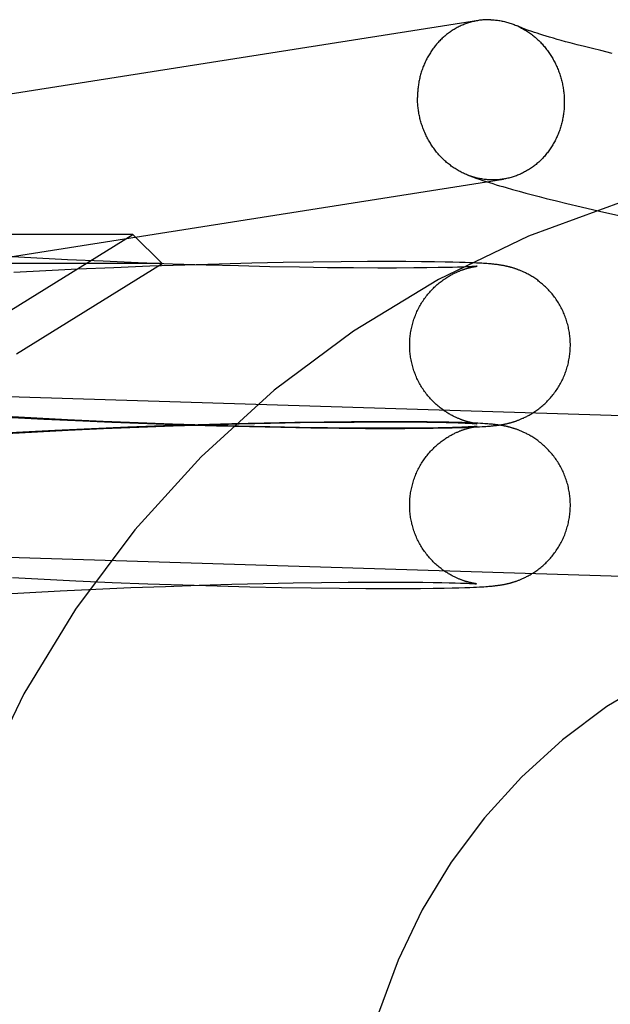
# Model space of a CAD drawing. Header units: inches. Extents: x 0 to 278, y 0 to 180.
# Tile 19 of 67: x 95.76 to 95.903, y 91.208 to 91.447. Entities that reach past the tile are written whole.
import ezdxf

# ---------------------------------------------------------------- set-up
doc = ezdxf.new("R2010")
doc.units = ezdxf.units.IN
doc.header["$LTSCALE"] = 15.310625
doc.header["$MEASUREMENT"] = 0
doc.linetypes.add('HIDDEN', pattern=[0.2, 0.1, -0.1])
doc.layers.add('DEFAULT_2', color=8, linetype='HIDDEN')

msp = doc.modelspace()

# ---------------------------------------------------------------- linework, layer by layer
at = {"layer": 'DEFAULT_2', "color": 8, "linetype": 'HIDDEN'}
for p, q in [((95.88554, 91.44369), (95.8849, 91.44391)), ((95.88623, 91.44347), (95.88554, 91.44369)), ((95.88698, 91.44324), (95.88623, 91.44347)), ((95.88777, 91.443), (95.88698, 91.44324)), ((95.88861, 91.44274), (95.88777, 91.443)), ((95.88951, 91.44248), (95.88861, 91.44274)), ((95.89045, 91.44222), (95.88951, 91.44248)), ((95.89144, 91.44194), (95.89045, 91.44222)), ((95.89248, 91.44166), (95.89144, 91.44194)), ((95.89356, 91.44137), (95.89248, 91.44166)), ((95.89528, 91.44092), (95.89356, 91.44137)), ((95.89709, 91.44046), (95.89528, 91.44092)), ((95.899, 91.43998), (95.89709, 91.44046)), ((95.90101, 91.43949), (95.899, 91.43998)), ((95.90382, 91.43881), (95.90101, 91.43949)), ((95.87961, 91.40576), (95.88121, 91.40532)), ((95.88121, 91.40532), (95.88282, 91.40488)), ((95.88282, 91.40488), (95.88444, 91.40445)), ((95.88444, 91.40445), (95.88608, 91.40403)), ((95.88608, 91.40403), (95.88773, 91.40361)), ((95.88773, 91.40361), (95.89024, 91.40299)), ((95.89024, 91.40299), (95.89279, 91.40237)), ((95.89279, 91.40237), (95.89625, 91.40155)), ((95.89625, 91.40155), (95.90067, 91.40053)), ((95.90067, 91.40053), (95.90612, 91.3993)), ((95.78747, 91.39482), (95.47562, 91.39482)), ((95.75779, 91.37642), (95.78747, 91.39482)), ((95.78747, 91.39482), (95.79454, 91.38775)), ((95.76414, 91.38909), (95.75671, 91.3895)), ((95.77158, 91.38871), (95.76414, 91.38909)), ((95.79454, 91.38775), (95.46854, 91.38775)), ((95.75918, 91.36582), (95.79454, 91.38775)), ((95.7802, 91.38832), (95.77158, 91.38871)), ((95.78284, 91.38677), (95.77398, 91.38638)), ((95.78872, 91.38796), (95.7802, 91.38832)), ((95.79156, 91.38711), (95.78284, 91.38677)), ((95.79708, 91.38766), (95.78872, 91.38796)), ((95.80007, 91.3874), (95.79156, 91.38711)), ((95.80523, 91.3874), (95.79708, 91.38766)), ((95.80835, 91.38764), (95.80007, 91.3874)), ((95.81311, 91.38718), (95.80523, 91.3874)), ((95.81632, 91.38784), (95.80835, 91.38764)), ((95.82068, 91.38701), (95.81311, 91.38718)), ((95.82396, 91.388), (95.81632, 91.38784)), ((95.82789, 91.38687), (95.82068, 91.38701)), ((95.83121, 91.38812), (95.82396, 91.388)), ((95.83469, 91.38677), (95.82789, 91.38687)), ((95.83804, 91.3882), (95.83121, 91.38812)), ((95.84103, 91.38671), (95.83469, 91.38677)), ((95.8444, 91.38824), (95.83804, 91.3882)), ((95.84688, 91.38669), (95.84103, 91.38671)), ((95.8495, 91.38825), (95.8444, 91.38824)), ((95.85147, 91.38669), (95.84688, 91.38669)), ((95.8537, 91.38824), (95.8495, 91.38825)), ((95.85563, 91.38671), (95.85147, 91.38669)), ((95.85754, 91.38821), (95.8537, 91.38824)), ((95.85876, 91.38674), (95.85563, 91.38671)), ((95.86066, 91.38818), (95.85754, 91.38821)), ((95.86156, 91.38678), (95.85876, 91.38674)), ((95.86322, 91.38813), (95.86066, 91.38818)), ((95.86346, 91.38682), (95.86156, 91.38678)), ((95.86507, 91.38809), (95.86322, 91.38813)), ((95.86499, 91.38685), (95.86346, 91.38682)), ((95.86624, 91.38689), (95.86499, 91.38685)), ((95.86669, 91.38805), (95.86507, 91.38809)), ((95.86726, 91.38692), (95.86624, 91.38689)), ((95.86812, 91.38801), (95.86669, 91.38805)), ((95.86811, 91.38696), (95.86726, 91.38692)), ((95.8688, 91.38699), (95.86811, 91.38696)), ((95.86919, 91.38797), (95.86812, 91.38801)), ((95.86938, 91.38701), (95.8688, 91.38699)), ((95.87015, 91.38793), (95.86919, 91.38797)), ((95.86974, 91.38703), (95.86938, 91.38701)), ((95.87004, 91.38705), (95.86974, 91.38703)), ((95.8703, 91.38707), (95.87004, 91.38705)), ((95.87087, 91.3879), (95.87015, 91.38793)), ((95.87052, 91.38708), (95.8703, 91.38707)), ((95.87031, 91.38702), (95.87043, 91.38704)), ((95.87043, 91.38704), (95.87055, 91.38706)), ((95.87069, 91.38709), (95.87052, 91.38708)), ((95.87055, 91.38706), (95.87065, 91.38707)), ((95.87065, 91.38707), (95.87074, 91.38709)), ((95.87082, 91.3871), (95.87069, 91.38709)), ((95.87074, 91.38709), (95.87081, 91.3871)), ((95.87088, 91.38711), (95.87082, 91.3871)), ((95.87153, 91.38786), (95.87087, 91.3879)), ((95.87093, 91.38711), (95.87091, 91.38711)), ((95.87092, 91.38711), (95.87094, 91.38711)), ((95.87095, 91.38712), (95.87097, 91.38712)), ((95.87096, 91.38712), (95.87095, 91.38712)), ((95.87097, 91.38712), (95.87098, 91.38712)), ((95.87098, 91.38712), (95.87097, 91.38712)), ((95.87214, 91.38783), (95.87153, 91.38786)), ((95.87257, 91.38781), (95.87214, 91.38783)), ((95.87298, 91.38778), (95.87257, 91.38781)), ((95.87336, 91.38775), (95.87298, 91.38778)), ((95.87373, 91.38772), (95.87336, 91.38775)), ((95.87408, 91.3877), (95.87373, 91.38772)), ((95.87441, 91.38767), (95.87408, 91.3877)), ((95.87463, 91.38765), (95.87441, 91.38767)), ((95.87485, 91.38763), (95.87463, 91.38765)), ((95.87506, 91.3876), (95.87485, 91.38763)), ((95.87527, 91.38758), (95.87506, 91.3876)), ((95.87548, 91.38756), (95.87527, 91.38758)), ((95.87569, 91.38753), (95.87548, 91.38756)), ((95.8759, 91.38751), (95.87569, 91.38753)), ((95.87612, 91.38748), (95.8759, 91.38751)), ((95.87633, 91.38745), (95.87612, 91.38748)), ((95.87655, 91.38741), (95.87633, 91.38745)), ((95.7663, 91.38601), (95.75858, 91.3856)), ((95.77398, 91.38638), (95.7663, 91.38601)), ((95.91663, 91.35043), (95.70916, 91.35687)), ((95.76414, 91.35019), (95.75671, 91.3506)), ((95.75813, 91.35042), (95.76582, 91.35001)), ((95.77158, 91.34981), (95.76414, 91.35019)), ((95.76582, 91.35001), (95.77348, 91.34964)), ((95.7802, 91.34941), (95.77158, 91.34981)), ((95.77348, 91.34964), (95.78232, 91.34925)), ((95.78872, 91.34906), (95.7802, 91.34941)), ((95.78232, 91.34925), (95.79102, 91.34891)), ((95.79486, 91.34832), (95.78621, 91.348)), ((95.79708, 91.34875), (95.78872, 91.34906)), ((95.78888, 91.34804), (95.79724, 91.34834)), ((95.79102, 91.34891), (95.79952, 91.34861)), ((95.80329, 91.34859), (95.79486, 91.34832)), ((95.80523, 91.34849), (95.79708, 91.34875)), ((95.79724, 91.34834), (95.80539, 91.3486)), ((95.79952, 91.34861), (95.80778, 91.34837)), ((95.81145, 91.34882), (95.80329, 91.34859)), ((95.81311, 91.34828), (95.80523, 91.34849)), ((95.80539, 91.3486), (95.81327, 91.34882)), ((95.80778, 91.34837), (95.81576, 91.34816)), ((95.8193, 91.34901), (95.81145, 91.34882)), ((95.82068, 91.3481), (95.81311, 91.34828)), ((95.81327, 91.34882), (95.82084, 91.34899)), ((95.81576, 91.34816), (95.82339, 91.348)), ((95.82679, 91.34915), (95.8193, 91.34901)), ((95.82084, 91.34899), (95.82804, 91.34913)), ((95.83388, 91.34925), (95.82679, 91.34915)), ((95.82804, 91.34913), (95.83483, 91.34922)), ((95.84054, 91.34932), (95.83388, 91.34925)), ((95.83483, 91.34922), (95.84117, 91.34928)), ((95.84586, 91.34934), (95.84054, 91.34932)), ((95.84117, 91.34928), (95.84701, 91.34931)), ((95.85081, 91.34935), (95.84586, 91.34934)), ((95.84701, 91.34931), (95.85158, 91.34931)), ((95.85531, 91.34933), (95.85081, 91.34935)), ((95.85158, 91.34931), (95.85574, 91.34929)), ((95.85887, 91.3493), (95.85531, 91.34933)), ((95.85574, 91.34929), (95.85877, 91.34926)), ((95.85877, 91.34926), (95.86155, 91.34922)), ((95.86176, 91.34926), (95.85887, 91.3493)), ((95.86155, 91.34922), (95.86345, 91.34918)), ((95.86414, 91.34921), (95.86176, 91.34926)), ((95.86345, 91.34918), (95.86506, 91.34914)), ((95.86588, 91.34917), (95.86414, 91.34921)), ((95.86506, 91.34914), (95.86641, 91.3491)), ((95.86741, 91.34913), (95.86588, 91.34917)), ((95.86641, 91.3491), (95.86734, 91.34907)), ((95.86734, 91.34907), (95.86814, 91.34904)), ((95.86854, 91.34909), (95.86741, 91.34913)), ((95.86814, 91.34904), (95.86883, 91.34901)), ((95.86957, 91.34905), (95.86854, 91.34909)), ((95.86883, 91.34901), (95.86941, 91.34898)), ((95.86941, 91.34898), (95.86977, 91.34896)), ((95.87051, 91.34901), (95.86957, 91.34905)), ((95.86977, 91.34896), (95.87008, 91.34894)), ((95.8703, 91.34816), (95.87004, 91.34815)), ((95.87008, 91.34894), (95.87033, 91.34893)), ((95.87052, 91.34818), (95.8703, 91.34816)), ((95.87033, 91.34893), (95.87054, 91.34891)), ((95.87043, 91.34814), (95.87055, 91.34815)), ((95.87061, 91.34893), (95.8705, 91.34894)), ((95.8712, 91.34898), (95.87051, 91.34901)), ((95.87069, 91.34819), (95.87052, 91.34818)), ((95.87054, 91.34891), (95.87071, 91.3489)), ((95.87055, 91.34815), (95.87065, 91.34817)), ((95.8707, 91.34891), (95.87061, 91.34893)), ((95.87065, 91.34817), (95.87074, 91.34818)), ((95.87082, 91.3482), (95.87069, 91.34819)), ((95.87078, 91.3489), (95.8707, 91.34891)), ((95.87071, 91.3489), (95.87083, 91.34889)), ((95.87074, 91.34818), (95.87081, 91.34819)), ((95.87084, 91.34889), (95.87078, 91.3489)), ((95.87088, 91.34821), (95.87082, 91.3482)), ((95.8709, 91.34889), (95.87084, 91.34889)), ((95.87093, 91.34821), (95.87091, 91.34821)), ((95.87094, 91.34888), (95.87092, 91.34888)), ((95.87092, 91.34821), (95.87094, 91.34821)), ((95.87094, 91.34888), (95.87095, 91.34888)), ((95.87096, 91.34888), (95.87095, 91.34888)), ((95.87095, 91.34821), (95.87097, 91.34821)), ((95.87096, 91.34821), (95.87095, 91.34821)), ((95.87096, 91.34888), (95.87097, 91.34888)), ((95.87098, 91.34888), (95.87097, 91.34888)), ((95.87097, 91.34821), (95.87098, 91.34821)), ((95.87098, 91.34821), (95.87097, 91.34821)), ((95.87183, 91.34894), (95.8712, 91.34898)), ((95.87158, 91.34813), (95.87223, 91.34817)), ((95.87242, 91.34891), (95.87183, 91.34894)), ((95.87223, 91.34817), (95.87268, 91.3482)), ((95.87284, 91.34888), (95.87242, 91.34891)), ((95.87268, 91.3482), (95.8731, 91.34822)), ((95.87323, 91.34886), (95.87284, 91.34888)), ((95.8731, 91.34822), (95.8735, 91.34825)), ((95.87361, 91.34883), (95.87323, 91.34886)), ((95.8735, 91.34825), (95.87387, 91.34828)), ((95.87396, 91.3488), (95.87361, 91.34883)), ((95.87387, 91.34828), (95.87423, 91.34831)), ((95.8743, 91.34877), (95.87396, 91.3488)), ((95.87423, 91.34831), (95.87446, 91.34833)), ((95.87452, 91.34875), (95.8743, 91.34877)), ((95.87446, 91.34833), (95.87468, 91.34835)), ((95.87474, 91.34873), (95.87452, 91.34875)), ((95.87468, 91.34835), (95.87489, 91.34837)), ((95.87495, 91.34871), (95.87474, 91.34873)), ((95.87489, 91.34837), (95.8751, 91.3484)), ((95.87516, 91.34869), (95.87495, 91.34871)), ((95.8751, 91.3484), (95.87531, 91.34842)), ((95.87538, 91.34867), (95.87516, 91.34869)), ((95.87531, 91.34842), (95.87551, 91.34844)), ((95.87559, 91.34864), (95.87538, 91.34867)), ((95.87551, 91.34844), (95.87572, 91.34847)), ((95.8758, 91.34861), (95.87559, 91.34864)), ((95.87572, 91.34847), (95.87593, 91.34849)), ((95.87601, 91.34859), (95.8758, 91.34861)), ((95.87593, 91.34849), (95.87614, 91.34852)), ((95.87623, 91.34856), (95.87601, 91.34859)), ((95.87614, 91.34852), (95.87636, 91.34855)), ((95.87644, 91.34853), (95.87623, 91.34856)), ((95.87636, 91.34855), (95.87658, 91.34858)), ((95.87666, 91.34849), (95.87644, 91.34853)), ((95.87658, 91.34858), (95.8768, 91.34862)), ((95.76077, 91.34682), (95.75304, 91.34638)), ((95.75685, 91.3465), (95.76429, 91.34691)), ((95.76847, 91.34721), (95.76077, 91.34682)), ((95.76429, 91.34691), (95.77173, 91.34729)), ((95.7774, 91.34763), (95.76847, 91.34721)), ((95.77173, 91.34729), (95.78035, 91.34769)), ((95.78621, 91.348), (95.7774, 91.34763)), ((95.78035, 91.34769), (95.78888, 91.34804)), ((95.82789, 91.34797), (95.82068, 91.3481)), ((95.82339, 91.348), (95.83065, 91.34788)), ((95.83469, 91.34787), (95.82789, 91.34797)), ((95.83065, 91.34788), (95.8375, 91.3478)), ((95.84103, 91.34781), (95.83469, 91.34787)), ((95.8375, 91.3478), (95.84389, 91.34775)), ((95.84688, 91.34778), (95.84103, 91.34781)), ((95.84389, 91.34775), (95.84897, 91.34774)), ((95.85146, 91.34778), (95.84688, 91.34778)), ((95.84897, 91.34774), (95.85343, 91.34775)), ((95.85563, 91.3478), (95.85146, 91.34778)), ((95.85343, 91.34775), (95.85719, 91.34778)), ((95.85876, 91.34783), (95.85563, 91.3478)), ((95.85719, 91.34778), (95.86034, 91.34781)), ((95.86156, 91.34787), (95.85876, 91.34783)), ((95.86034, 91.34781), (95.86302, 91.34786)), ((95.86346, 91.34791), (95.86156, 91.34787)), ((95.86302, 91.34786), (95.86494, 91.3479)), ((95.86499, 91.34795), (95.86346, 91.34791)), ((95.86494, 91.3479), (95.86659, 91.34794)), ((95.86624, 91.34798), (95.86499, 91.34795)), ((95.86726, 91.34802), (95.86624, 91.34798)), ((95.86659, 91.34794), (95.86801, 91.34798)), ((95.86811, 91.34805), (95.86726, 91.34802)), ((95.86801, 91.34798), (95.86923, 91.34803)), ((95.8688, 91.34808), (95.86811, 91.34805)), ((95.86938, 91.34811), (95.8688, 91.34808)), ((95.86923, 91.34803), (95.8701, 91.34806)), ((95.86974, 91.34813), (95.86938, 91.34811)), ((95.87004, 91.34815), (95.86974, 91.34813)), ((95.8701, 91.34806), (95.87087, 91.3481)), ((95.87031, 91.34811), (95.87043, 91.34814)), ((95.87087, 91.3481), (95.87158, 91.34813)), ((95.91542, 91.31145), (95.70795, 91.31789)), ((95.75821, 91.31151), (95.7659, 91.3111)), ((95.7659, 91.3111), (95.77356, 91.31073)), ((95.77356, 91.31073), (95.78241, 91.31034)), ((95.78241, 91.31034), (95.79111, 91.31)), ((95.79111, 91.31), (95.79961, 91.30971)), ((95.81147, 91.30987), (95.8191, 91.31005)), ((95.8191, 91.31005), (95.82637, 91.31019)), ((95.82637, 91.31019), (95.83325, 91.3103)), ((95.83325, 91.3103), (95.83969, 91.31037)), ((95.83969, 91.31037), (95.84563, 91.3104)), ((95.84563, 91.3104), (95.85031, 91.31041)), ((95.85031, 91.31041), (95.85458, 91.31039)), ((95.85458, 91.31039), (95.85779, 91.31036)), ((95.85779, 91.31036), (95.86037, 91.31033)), ((95.86037, 91.31033), (95.86246, 91.31029)), ((95.86246, 91.31029), (95.86422, 91.31026)), ((95.86422, 91.31026), (95.8657, 91.31022)), ((95.8657, 91.31022), (95.86696, 91.31018)), ((95.86696, 91.31018), (95.86781, 91.31015)), ((95.86781, 91.31015), (95.86855, 91.31012)), ((95.86855, 91.31012), (95.86917, 91.31009)), ((95.86917, 91.31009), (95.86957, 91.31007)), ((95.86957, 91.31007), (95.86991, 91.31005)), ((95.86991, 91.31005), (95.8702, 91.31003)), ((95.8702, 91.31003), (95.87043, 91.31002)), ((95.87043, 91.31002), (95.87062, 91.31)), ((95.87059, 91.31003), (95.87049, 91.31004)), ((95.87069, 91.31001), (95.87059, 91.31003)), ((95.87062, 91.31), (95.87077, 91.30999)), ((95.87077, 91.31), (95.87069, 91.31001)), ((95.87084, 91.30999), (95.87077, 91.31)), ((95.87089, 91.30998), (95.87084, 91.30999)), ((95.8709, 91.30998), (95.87092, 91.30998)), ((95.87093, 91.30998), (95.87091, 91.30998)), ((95.87094, 91.30998), (95.87096, 91.30997)), ((95.87096, 91.30997), (95.87095, 91.30998)), ((95.87097, 91.30997), (95.87097, 91.30997)), ((95.87097, 91.30997), (95.87097, 91.30997)), ((95.75499, 91.30749), (95.76241, 91.30791)), ((95.76241, 91.30791), (95.76983, 91.30829)), ((95.76983, 91.30829), (95.77845, 91.3087)), ((95.77845, 91.3087), (95.78698, 91.30906)), ((95.78698, 91.30906), (95.79536, 91.30937)), ((95.79536, 91.30937), (95.80354, 91.30964)), ((95.79961, 91.30971), (95.80787, 91.30946)), ((95.80354, 91.30964), (95.81147, 91.30987)), ((95.80787, 91.30946), (95.81585, 91.30926)), ((95.81585, 91.30926), (95.82348, 91.3091)), ((95.82348, 91.3091), (95.83074, 91.30898)), ((95.83074, 91.30898), (95.83758, 91.3089)), ((95.83758, 91.3089), (95.84397, 91.30885)), ((95.84397, 91.30885), (95.84904, 91.30884)), ((95.84904, 91.30884), (95.85348, 91.30885)), ((95.85348, 91.30885), (95.85723, 91.30887)), ((95.85723, 91.30887), (95.86036, 91.30891)), ((95.86036, 91.30891), (95.86303, 91.30895)), ((95.86303, 91.30895), (95.86494, 91.30899)), ((95.86494, 91.30899), (95.86659, 91.30904)), ((95.86659, 91.30904), (95.86801, 91.30908)), ((95.86801, 91.30908), (95.86923, 91.30912)), ((95.86923, 91.30912), (95.87009, 91.30916)), ((95.87009, 91.30916), (95.87087, 91.30919)), ((95.87087, 91.30919), (95.87157, 91.30923)), ((95.87157, 91.30923), (95.87222, 91.30926)), ((95.87222, 91.30926), (95.87267, 91.30929)), ((95.87267, 91.30929), (95.87309, 91.30932)), ((95.87309, 91.30932), (95.87349, 91.30935)), ((95.87349, 91.30935), (95.87386, 91.30938)), ((95.87386, 91.30938), (95.87422, 91.30941)), ((95.87422, 91.30941), (95.87445, 91.30943)), ((95.87445, 91.30943), (95.87467, 91.30945)), ((95.87467, 91.30945), (95.87488, 91.30947)), ((95.87488, 91.30947), (95.87509, 91.30949)), ((95.87509, 91.30949), (95.8753, 91.30951)), ((95.8753, 91.30951), (95.8755, 91.30954)), ((95.8755, 91.30954), (95.87571, 91.30956)), ((95.87571, 91.30956), (95.87592, 91.30959)), ((95.87592, 91.30959), (95.87613, 91.30962)), ((95.87613, 91.30962), (95.87634, 91.30965)), ((95.87634, 91.30965), (95.87656, 91.30968)), ((95.87656, 91.30968), (95.87678, 91.30971))]:
    msp.add_line(p, q, dxfattribs=at)
for points in [[(95.87435, 91.44699), (95.87408, 91.447), (95.8738, 91.447), (95.87353, 91.447), (95.87325, 91.44699), (95.87298, 91.44698), (95.87271, 91.44696), (95.87243, 91.44694), (95.87216, 91.44691), (95.87189, 91.44688), (95.87162, 91.44685), (95.87134, 91.44681), (95.65386, 91.41252)], [(95.87131, 91.4468), (95.87107, 91.44676), (95.87081, 91.44672), (95.87054, 91.44666), (95.87027, 91.4466), (95.87, 91.44654), (95.86974, 91.44647), (95.86947, 91.4464), (95.86921, 91.44633), (95.86895, 91.44625), (95.86869, 91.44616), (95.86843, 91.44607), (95.86817, 91.44598), (95.86791, 91.44588), (95.86766, 91.44578), (95.8674, 91.44567), (95.86715, 91.44556), (95.8669, 91.44545), (95.86665, 91.44533), (95.86641, 91.4452), (95.86616, 91.44507), (95.86592, 91.44494), (95.86568, 91.44481), (95.86544, 91.44466), (95.8652, 91.44452), (95.86497, 91.44437), (95.86474, 91.44422), (95.86451, 91.44406), (95.86428, 91.4439), (95.86405, 91.44374), (95.86383, 91.44357), (95.86361, 91.4434), (95.86339, 91.44322), (95.86318, 91.44304), (95.86296, 91.44286), (95.86275, 91.44267), (95.86255, 91.44248), (95.86234, 91.44229), (95.86214, 91.44209), (95.86194, 91.44189), (95.86175, 91.44169), (95.86155, 91.44148), (95.86137, 91.44127), (95.86118, 91.44106), (95.861, 91.44084), (95.86082, 91.44062), (95.86064, 91.44039), (95.86046, 91.44017), (95.86029, 91.43994), (95.86013, 91.43971), (95.85996, 91.43947), (95.8598, 91.43923), (95.85965, 91.43899), (95.85949, 91.43875), (95.85934, 91.4385), (95.8592, 91.43825), (95.85905, 91.438), (95.85891, 91.43775), (95.85878, 91.43749), (95.85865, 91.43723), (95.85852, 91.43697), (95.8584, 91.43671), (95.85828, 91.43644), (95.85816, 91.43618), (95.85805, 91.43591), (95.85794, 91.43563), (95.85783, 91.43536), (95.85773, 91.43509), (95.85763, 91.43481), (95.85754, 91.43453), (95.85745, 91.43425), (95.85737, 91.43397), (95.85728, 91.43368), (95.85721, 91.4334), (95.85713, 91.43311), (95.85707, 91.43282), (95.857, 91.43253), (95.85694, 91.43224), (95.85688, 91.43195), (95.85683, 91.43166), (95.85678, 91.43137), (95.85674, 91.43107), (95.8567, 91.43078), (95.85666, 91.43048), (95.85663, 91.43019), (95.8566, 91.42989), (95.85658, 91.42959), (95.85656, 91.42929), (95.85655, 91.42899), (95.85654, 91.42869), (95.85653, 91.4284), (95.85653, 91.4281)], [(95.87435, 91.44699), (95.87462, 91.44698), (95.8749, 91.44697), (95.87517, 91.44695), (95.87545, 91.44692), (95.87572, 91.44689), (95.87599, 91.44686), (95.87627, 91.44682), (95.87654, 91.44678), (95.87681, 91.44673), (95.87708, 91.44668), (95.87735, 91.44662), (95.87762, 91.44656), (95.87789, 91.4465), (95.87816, 91.44643), (95.87843, 91.44635), (95.8787, 91.44627), (95.87896, 91.44619), (95.87923, 91.4461), (95.87949, 91.44601), (95.87975, 91.44591), (95.88001, 91.44581), (95.88027, 91.4457), (95.88053, 91.44559), (95.88079, 91.44548)], [(95.8849, 91.44391), (95.8843, 91.44411), (95.88402, 91.4442), (95.88375, 91.4443), (95.8835, 91.44439), (95.88326, 91.44448), (95.88302, 91.44456), (95.88281, 91.44464), (95.8826, 91.44472), (95.8824, 91.4448), (95.88222, 91.44487), (95.88204, 91.44494), (95.88188, 91.44501), (95.88172, 91.44507), (95.88158, 91.44513), (95.88145, 91.44519), (95.88132, 91.44524), (95.88121, 91.44529), (95.88111, 91.44533), (95.88101, 91.44538), (95.88079, 91.44548)], [(95.88093, 91.44541), (95.88104, 91.44536), (95.8813, 91.44524), (95.88155, 91.44511), (95.8818, 91.44498), (95.88205, 91.44485), (95.88229, 91.44471), (95.88254, 91.44456), (95.88278, 91.44442), (95.88302, 91.44427), (95.88326, 91.44411), (95.8835, 91.44395), (95.88373, 91.44379), (95.88396, 91.44362), (95.88419, 91.44345), (95.88442, 91.44328), (95.88465, 91.4431), (95.88487, 91.44292), (95.88509, 91.44273), (95.88531, 91.44254), (95.88552, 91.44235), (95.88574, 91.44215), (95.88595, 91.44195), (95.88615, 91.44175), (95.88636, 91.44154), (95.88656, 91.44133), (95.88676, 91.44112), (95.88695, 91.44091), (95.88714, 91.44069), (95.88733, 91.44046), (95.88752, 91.44024), (95.8877, 91.44001), (95.88788, 91.43978), (95.88806, 91.43954), (95.88824, 91.43931), (95.88841, 91.43907), (95.88857, 91.43882), (95.88874, 91.43858), (95.8889, 91.43833), (95.88905, 91.43808), (95.88921, 91.43783), (95.88936, 91.43757), (95.8895, 91.43731), (95.88965, 91.43705), (95.88978, 91.43679), (95.88992, 91.43652), (95.89005, 91.43626), (95.89018, 91.43599), (95.8903, 91.43572), (95.89042, 91.43544), (95.89054, 91.43517), (95.89065, 91.43489), (95.89076, 91.43461), (95.89087, 91.43433), (95.89097, 91.43405), (95.89107, 91.43377), (95.89116, 91.43348), (95.89125, 91.4332), (95.89133, 91.43291), (95.89141, 91.43262), (95.89149, 91.43233), (95.89157, 91.43204), (95.89163, 91.43175), (95.8917, 91.43146), (95.89176, 91.43116), (95.89182, 91.43087), (95.89187, 91.43057), (95.89192, 91.43028), (95.89196, 91.42998), (95.892, 91.42968), (95.89204, 91.42938), (95.89207, 91.42908), (95.8921, 91.42879), (95.89212, 91.42849), (95.89214, 91.42819), (95.89215, 91.42789), (95.89216, 91.42759), (95.89217, 91.42729), (95.89217, 91.42699)], [(95.86903, 91.40914), (95.86895, 91.40917), (95.86869, 91.40927), (95.86843, 91.40938), (95.86817, 91.40949), (95.86791, 91.4096), (95.86766, 91.40972), (95.8674, 91.40984), (95.86715, 91.40997), (95.8669, 91.4101), (95.86665, 91.41024), (95.86641, 91.41038), (95.86616, 91.41052), (95.86592, 91.41067), (95.86568, 91.41082), (95.86544, 91.41097), (95.8652, 91.41113), (95.86497, 91.41129), (95.86474, 91.41146), (95.86451, 91.41163), (95.86428, 91.41181), (95.86405, 91.41199), (95.86383, 91.41217), (95.86361, 91.41235), (95.86339, 91.41254), (95.86318, 91.41273), (95.86296, 91.41293), (95.86275, 91.41313), (95.86255, 91.41333), (95.86234, 91.41354), (95.86214, 91.41375), (95.86194, 91.41396), (95.86175, 91.41418), (95.86155, 91.4144), (95.86137, 91.41462), (95.86118, 91.41485), (95.861, 91.41507), (95.86082, 91.41531), (95.86064, 91.41554), (95.86046, 91.41578), (95.86029, 91.41602), (95.86013, 91.41626), (95.85996, 91.41651), (95.8598, 91.41675), (95.85965, 91.41701), (95.85949, 91.41726), (95.85934, 91.41751), (95.8592, 91.41777), (95.85905, 91.41803), (95.85891, 91.4183), (95.85878, 91.41856), (95.85865, 91.41883), (95.85852, 91.4191), (95.8584, 91.41937), (95.85828, 91.41964), (95.85816, 91.41991), (95.85805, 91.42019), (95.85794, 91.42047), (95.85783, 91.42075), (95.85773, 91.42103), (95.85763, 91.42131), (95.85754, 91.4216), (95.85745, 91.42189), (95.85737, 91.42217), (95.85728, 91.42246), (95.85721, 91.42275), (95.85713, 91.42304), (95.85707, 91.42333), (95.857, 91.42363), (95.85694, 91.42392), (95.85688, 91.42422), (95.85683, 91.42451), (95.85678, 91.42481), (95.85674, 91.42511), (95.8567, 91.4254), (95.85666, 91.4257), (95.85663, 91.426), (95.8566, 91.4263), (95.85658, 91.4266), (95.85656, 91.4269), (95.85655, 91.4272), (95.85654, 91.4275), (95.85653, 91.4278), (95.85653, 91.4281)], [(95.89217, 91.42699), (95.89217, 91.42669), (95.89216, 91.42639), (95.89215, 91.42609), (95.89214, 91.42579), (95.89212, 91.42549), (95.8921, 91.4252), (95.89207, 91.4249), (95.89204, 91.4246), (95.892, 91.42431), (95.89196, 91.42401), (95.89192, 91.42372), (95.89187, 91.42342), (95.89182, 91.42313), (95.89176, 91.42284), (95.8917, 91.42255), (95.89163, 91.42226), (95.89157, 91.42197), (95.89149, 91.42169), (95.89141, 91.4214), (95.89133, 91.42112), (95.89125, 91.42084), (95.89116, 91.42055), (95.89107, 91.42028), (95.89097, 91.42), (95.89087, 91.41972), (95.89076, 91.41945), (95.89065, 91.41918), (95.89054, 91.41891), (95.89042, 91.41864), (95.8903, 91.41838), (95.89018, 91.41811), (95.89005, 91.41785), (95.88992, 91.41759), (95.88978, 91.41734), (95.88965, 91.41708), (95.8895, 91.41683), (95.88936, 91.41658), (95.88921, 91.41634), (95.88905, 91.41609), (95.8889, 91.41585), (95.88874, 91.41561), (95.88857, 91.41538), (95.88841, 91.41515), (95.88824, 91.41492), (95.88806, 91.41469), (95.88788, 91.41447), (95.8877, 91.41425), (95.88752, 91.41403), (95.88733, 91.41381), (95.88714, 91.4136), (95.88695, 91.4134), (95.88676, 91.41319), (95.88656, 91.41299), (95.88636, 91.41279), (95.88615, 91.4126), (95.88595, 91.41241), (95.88574, 91.41222), (95.88552, 91.41204), (95.88531, 91.41186), (95.88509, 91.41169), (95.88487, 91.41151), (95.88465, 91.41135), (95.88442, 91.41118), (95.88419, 91.41102), (95.88396, 91.41086), (95.88373, 91.41071), (95.8835, 91.41056), (95.88326, 91.41042), (95.88302, 91.41028), (95.88278, 91.41014), (95.88254, 91.41001), (95.88229, 91.40988), (95.88205, 91.40976), (95.8818, 91.40964), (95.88155, 91.40952), (95.8813, 91.40941), (95.88104, 91.40931), (95.88079, 91.4092), (95.88053, 91.40911), (95.88027, 91.40901), (95.88001, 91.40892), (95.87975, 91.40884), (95.87949, 91.40876), (95.87923, 91.40868), (95.87896, 91.40861), (95.8787, 91.40854), (95.87843, 91.40848), (95.87816, 91.40842), (95.87789, 91.40837), (95.87762, 91.40832), (95.87739, 91.40828)], [(95.67957, 91.37716), (95.6799, 91.3772), (95.68023, 91.37724), (95.68055, 91.37728), (95.68085, 91.37732), (95.68115, 91.37736), (95.68143, 91.3774), (95.68171, 91.37743), (95.68198, 91.37747), (95.87739, 91.40828)], [(95.86903, 91.40914), (95.86986, 91.40884), (95.87071, 91.40854), (95.87154, 91.40825), (95.87237, 91.40797), (95.87319, 91.4077), (95.87401, 91.40743), (95.87482, 91.40718), (95.87562, 91.40693), (95.87642, 91.40669), (95.87722, 91.40645), (95.87802, 91.40622), (95.87961, 91.40576)], [(95.87435, 91.40809), (95.87408, 91.4081), (95.8738, 91.40812), (95.87353, 91.40814), (95.87325, 91.40816), (95.87298, 91.40819), (95.87271, 91.40822), (95.87243, 91.40826), (95.87216, 91.40831), (95.87189, 91.40835), (95.87162, 91.4084), (95.87134, 91.40846), (95.87107, 91.40852), (95.87081, 91.40859), (95.87054, 91.40866), (95.87027, 91.40873), (95.87, 91.40881), (95.86974, 91.4089), (95.86947, 91.40898), (95.86921, 91.40908)], [(95.87735, 91.40827), (95.87708, 91.40824), (95.87681, 91.4082), (95.87654, 91.40817), (95.87627, 91.40814), (95.87599, 91.40812), (95.87572, 91.4081), (95.87545, 91.40809), (95.87517, 91.40808), (95.8749, 91.40808), (95.87462, 91.40808), (95.87435, 91.40809)], [(95.85463, 91.368), (95.85464, 91.36831), (95.85465, 91.36864), (95.85466, 91.36898), (95.85468, 91.36931), (95.85471, 91.36965), (95.85474, 91.36998), (95.85477, 91.37032), (95.85482, 91.37065), (95.85487, 91.37098), (95.85492, 91.37131), (95.85498, 91.37164), (95.85505, 91.37197), (95.85512, 91.3723), (95.8552, 91.37263), (95.85528, 91.37295), (95.85537, 91.37328), (95.85546, 91.3736), (95.85556, 91.37392), (95.85567, 91.37424), (95.85578, 91.37456), (95.85589, 91.37487), (95.85601, 91.37518), (95.85614, 91.37549), (95.85627, 91.3758), (95.85641, 91.37611), (95.85655, 91.37641), (95.8567, 91.37671), (95.85685, 91.37701), (95.85701, 91.37731), (95.85718, 91.3776), (95.85734, 91.37789), (95.85752, 91.37817), (95.85769, 91.37846), (95.85788, 91.37874), (95.85806, 91.37901), (95.85825, 91.37928), (95.85845, 91.37955), (95.85865, 91.37982), (95.85885, 91.38008), (95.85906, 91.38034), (95.85927, 91.38059), (95.85949, 91.38084), (95.85971, 91.38108), (95.85993, 91.38132), (95.86015, 91.38155), (95.86038, 91.38178), (95.86061, 91.38201), (95.86084, 91.38223), (95.86108, 91.38244), (95.86132, 91.38265), (95.86155, 91.38285), (95.86179, 91.38305), (95.86203, 91.38324), (95.86227, 91.38343), (95.86251, 91.38361), (95.86274, 91.38378), (95.86298, 91.38395), (95.86321, 91.3841), (95.86344, 91.38426), (95.86367, 91.3844), (95.86389, 91.38454), (95.86411, 91.38467), (95.86432, 91.3848), (95.86454, 91.38492), (95.86474, 91.38503), (95.86494, 91.38514), (95.86514, 91.38525), (95.86533, 91.38534), (95.86552, 91.38544), (95.8657, 91.38552), (95.86588, 91.38561), (95.86605, 91.38568), (95.86622, 91.38576), (95.86638, 91.38583), (95.86653, 91.38589), (95.86669, 91.38596), (95.86683, 91.38602), (95.86698, 91.38607), (95.86712, 91.38613), (95.86725, 91.38618), (95.86739, 91.38623), (95.86751, 91.38627), (95.86764, 91.38632), (95.86776, 91.38636), (95.86788, 91.3864), (95.868, 91.38644), (95.86811, 91.38647), (95.86822, 91.38651), (95.86833, 91.38654), (95.86844, 91.38657), (95.86854, 91.3866), (95.86864, 91.38663), (95.86874, 91.38666), (95.86884, 91.38669), (95.86894, 91.38671), (95.86903, 91.38674), (95.86912, 91.38676), (95.86922, 91.38678), (95.8693, 91.38681), (95.86939, 91.38683), (95.86948, 91.38685), (95.86956, 91.38687), (95.86965, 91.38689), (95.86973, 91.3869), (95.86981, 91.38692), (95.86989, 91.38694), (95.86996, 91.38695), (95.87004, 91.38697), (95.87011, 91.38698), (95.87018, 91.38699), (95.87025, 91.38701), (95.87031, 91.38702)], [(95.87081, 91.3871), (95.87087, 91.38711), (95.8709, 91.38711)], [(95.89363, 91.368), (95.89363, 91.36831), (95.89362, 91.36865), (95.89361, 91.36898), (95.89359, 91.36932), (95.89356, 91.36966), (95.89353, 91.36999), (95.89349, 91.37033), (95.89345, 91.37066), (95.8934, 91.371), (95.89335, 91.37133), (95.89329, 91.37166), (95.89322, 91.37199), (95.89315, 91.37232), (95.89307, 91.37265), (95.89299, 91.37298), (95.8929, 91.3733), (95.8928, 91.37363), (95.8927, 91.37395), (95.8926, 91.37427), (95.89249, 91.37459), (95.89237, 91.3749), (95.89225, 91.37522), (95.89212, 91.37553), (95.89199, 91.37584), (95.89185, 91.37615), (95.8917, 91.37645), (95.89156, 91.37675), (95.8914, 91.37705), (95.89124, 91.37735), (95.89108, 91.37764), (95.89091, 91.37793), (95.89074, 91.37822), (95.89056, 91.37851), (95.89037, 91.37879), (95.89019, 91.37906), (95.88999, 91.37934), (95.8898, 91.37961), (95.8896, 91.37987), (95.88939, 91.38014), (95.88918, 91.3804), (95.88897, 91.38065), (95.88875, 91.3809), (95.88853, 91.38115), (95.88831, 91.38139), (95.88808, 91.38162), (95.88785, 91.38185), (95.88762, 91.38208), (95.88738, 91.3823), (95.88714, 91.38252), (95.88691, 91.38273), (95.88666, 91.38294), (95.88642, 91.38313), (95.88618, 91.38333), (95.88594, 91.38352), (95.8857, 91.3837), (95.88546, 91.38387), (95.88522, 91.38404), (95.88498, 91.3842), (95.88474, 91.38436), (95.88451, 91.38451), (95.88428, 91.38465), (95.88405, 91.38479), (95.88382, 91.38492), (95.8836, 91.38505), (95.88339, 91.38516), (95.88318, 91.38528), (95.88297, 91.38538), (95.88277, 91.38549), (95.88257, 91.38558), (95.88238, 91.38567), (95.88219, 91.38576), (95.88201, 91.38584), (95.88183, 91.38592), (95.88165, 91.386), (95.88148, 91.38607), (95.88132, 91.38613), (95.88116, 91.3862), (95.881, 91.38626), (95.88084, 91.38632), (95.88069, 91.38637), (95.88054, 91.38643), (95.8804, 91.38648), (95.88026, 91.38653), (95.88012, 91.38657), (95.87998, 91.38662), (95.87985, 91.38666), (95.87971, 91.3867), (95.87959, 91.38674), (95.87946, 91.38678), (95.87933, 91.38681), (95.87921, 91.38685), (95.87908, 91.38688), (95.87896, 91.38692), (95.87884, 91.38695), (95.87872, 91.38698), (95.8786, 91.38701), (95.87848, 91.38704), (95.87836, 91.38707), (95.87824, 91.38709), (95.87812, 91.38712), (95.878, 91.38715), (95.87789, 91.38717), (95.87777, 91.3872), (95.87765, 91.38722), (95.87754, 91.38724), (95.87742, 91.38726), (95.87731, 91.38729), (95.8772, 91.38731), (95.87709, 91.38733), (95.87698, 91.38734), (95.87687, 91.38736), (95.87676, 91.38738), (95.87655, 91.38741)], [(95.8705, 91.34894), (95.87039, 91.34896), (95.87032, 91.34897), (95.87026, 91.34899), (95.87019, 91.349), (95.87012, 91.34901), (95.87005, 91.34903), (95.86997, 91.34904), (95.8699, 91.34906), (95.86982, 91.34907), (95.86974, 91.34909), (95.86966, 91.34911), (95.86957, 91.34913), (95.86949, 91.34915), (95.8694, 91.34917), (95.86931, 91.34919), (95.86923, 91.34921), (95.86914, 91.34923), (95.86904, 91.34925), (95.86895, 91.34928), (95.86885, 91.3493), (95.86875, 91.34933), (95.86865, 91.34936), (95.86855, 91.34939), (95.86845, 91.34942), (95.86834, 91.34945), (95.86823, 91.34948), (95.86812, 91.34952), (95.86801, 91.34956), (95.86789, 91.34959), (95.86777, 91.34963), (95.86765, 91.34967), (95.86753, 91.34972), (95.8674, 91.34976), (95.86727, 91.34981), (95.86713, 91.34986), (95.86699, 91.34992), (95.86685, 91.34997), (95.8667, 91.35003), (95.86655, 91.3501), (95.86639, 91.35016), (95.86623, 91.35023), (95.86606, 91.35031), (95.86589, 91.35038), (95.86572, 91.35047), (95.86553, 91.35055), (95.86535, 91.35064), (95.86516, 91.35074), (95.86496, 91.35084), (95.86476, 91.35095), (95.86455, 91.35107), (95.86434, 91.35119), (95.86412, 91.35131), (95.8639, 91.35145), (95.86368, 91.35159), (95.86345, 91.35173), (95.86322, 91.35188), (95.86299, 91.35204), (95.86275, 91.35221), (95.86252, 91.35238), (95.86228, 91.35256), (95.86204, 91.35275), (95.8618, 91.35294), (95.86156, 91.35313), (95.86132, 91.35334), (95.86109, 91.35355), (95.86085, 91.35376), (95.86062, 91.35398), (95.86039, 91.3542), (95.86016, 91.35443), (95.85994, 91.35467), (95.85971, 91.35491), (95.85949, 91.35515), (95.85928, 91.3554), (95.85907, 91.35565), (95.85886, 91.35591), (95.85865, 91.35617), (95.85845, 91.35644), (95.85826, 91.3567), (95.85807, 91.35698), (95.85788, 91.35725), (95.8577, 91.35753), (95.85752, 91.35782), (95.85735, 91.3581), (95.85718, 91.35839), (95.85702, 91.35868), (95.85686, 91.35898), (95.8567, 91.35928), (95.85656, 91.35958), (95.85641, 91.35988), (95.85628, 91.36019), (95.85614, 91.36049), (95.85602, 91.36081), (95.8559, 91.36112), (95.85578, 91.36143), (95.85567, 91.36175), (95.85556, 91.36207), (95.85546, 91.36239), (95.85537, 91.36271), (95.85528, 91.36304), (95.8552, 91.36336), (95.85512, 91.36369), (95.85505, 91.36402), (95.85498, 91.36435), (95.85492, 91.36468), (95.85487, 91.36501), (95.85482, 91.36534), (95.85477, 91.36568), (95.85474, 91.36601), (95.85471, 91.36634), (95.85468, 91.36668), (95.85466, 91.36702), (95.85465, 91.36735), (95.85464, 91.36769), (95.85463, 91.368)], [(95.8768, 91.34862), (95.87691, 91.34864), (95.87702, 91.34866), (95.87713, 91.34868), (95.87725, 91.3487), (95.87736, 91.34872), (95.87747, 91.34874), (95.87759, 91.34876), (95.8777, 91.34879), (95.87782, 91.34881), (95.87793, 91.34883), (95.87805, 91.34886), (95.87817, 91.34888), (95.87828, 91.34891), (95.8784, 91.34894), (95.87852, 91.34897), (95.87864, 91.349), (95.87876, 91.34903), (95.87889, 91.34906), (95.87901, 91.34909), (95.87913, 91.34912), (95.87925, 91.34916), (95.87938, 91.34919), (95.8795, 91.34923), (95.87963, 91.34927), (95.87976, 91.34931), (95.87989, 91.34935), (95.88003, 91.34939), (95.88016, 91.34944), (95.8803, 91.34949), (95.88045, 91.34953), (95.88059, 91.34959), (95.88074, 91.34964), (95.8809, 91.3497), (95.88105, 91.34976), (95.88121, 91.34982), (95.88138, 91.34988), (95.88154, 91.34995), (95.88171, 91.35002), (95.88189, 91.3501), (95.88207, 91.35018), (95.88225, 91.35026), (95.88244, 91.35035), (95.88263, 91.35044), (95.88283, 91.35054), (95.88303, 91.35064), (95.88323, 91.35075), (95.88344, 91.35086), (95.88365, 91.35098), (95.88387, 91.3511), (95.88409, 91.35123), (95.88432, 91.35137), (95.88455, 91.35151), (95.88479, 91.35166), (95.88502, 91.35182), (95.88526, 91.35199), (95.8855, 91.35215), (95.88574, 91.35233), (95.88598, 91.35251), (95.88622, 91.3527), (95.88647, 91.3529), (95.88671, 91.3531), (95.88695, 91.3533), (95.88718, 91.35351), (95.88742, 91.35373), (95.88765, 91.35395), (95.88789, 91.35418), (95.88811, 91.35441), (95.88834, 91.35464), (95.88856, 91.35489), (95.88878, 91.35513), (95.889, 91.35538), (95.88921, 91.35563), (95.88942, 91.35589), (95.88962, 91.35616), (95.88982, 91.35642), (95.89002, 91.35669), (95.89021, 91.35696), (95.8904, 91.35724), (95.89058, 91.35752), (95.89076, 91.3578), (95.89093, 91.35809), (95.8911, 91.35838), (95.89126, 91.35867), (95.89142, 91.35897), (95.89157, 91.35927), (95.89172, 91.35957), (95.89186, 91.35987), (95.892, 91.36018), (95.89213, 91.36049), (95.89226, 91.3608), (95.89238, 91.36111), (95.89249, 91.36143), (95.8926, 91.36175), (95.89271, 91.36207), (95.89281, 91.36239), (95.8929, 91.36271), (95.89299, 91.36303), (95.89307, 91.36336), (95.89315, 91.36369), (95.89322, 91.36402), (95.89329, 91.36435), (95.89335, 91.36468), (95.8934, 91.36501), (95.89345, 91.36534), (95.8935, 91.36568), (95.89353, 91.36601), (95.89356, 91.36635), (95.89359, 91.36668), (95.89361, 91.36702), (95.89362, 91.36735), (95.89363, 91.36769), (95.89363, 91.368)], [(95.87081, 91.34819), (95.87087, 91.3482), (95.8709, 91.34821)], [(95.87083, 91.34889), (95.87089, 91.34888), (95.87092, 91.34888)], [(95.89363, 91.32909), (95.89363, 91.3294), (95.89362, 91.32974), (95.89361, 91.33008), (95.89359, 91.33042), (95.89356, 91.33075), (95.89353, 91.33109), (95.89349, 91.33142), (95.89345, 91.33176), (95.8934, 91.33209), (95.89335, 91.33243), (95.89329, 91.33276), (95.89322, 91.33309), (95.89315, 91.33342), (95.89307, 91.33375), (95.89299, 91.33407), (95.8929, 91.3344), (95.8928, 91.33472), (95.8927, 91.33504), (95.8926, 91.33536), (95.89249, 91.33568), (95.89237, 91.336), (95.89225, 91.33631), (95.89212, 91.33663), (95.89199, 91.33694), (95.89185, 91.33724), (95.8917, 91.33755), (95.89156, 91.33785), (95.8914, 91.33815), (95.89124, 91.33845), (95.89108, 91.33874), (95.89091, 91.33903), (95.89074, 91.33932), (95.89056, 91.3396), (95.89038, 91.33988), (95.89019, 91.34016), (95.89, 91.34043), (95.8898, 91.3407), (95.8896, 91.34097), (95.88939, 91.34123), (95.88918, 91.34149), (95.88897, 91.34174), (95.88875, 91.34199), (95.88853, 91.34224), (95.88831, 91.34248), (95.88808, 91.34272), (95.88785, 91.34295), (95.88762, 91.34318), (95.88738, 91.3434), (95.88715, 91.34361), (95.88691, 91.34382), (95.88667, 91.34403), (95.88643, 91.34423), (95.88618, 91.34442), (95.88594, 91.34461), (95.8857, 91.34479), (95.88546, 91.34497), (95.88522, 91.34514), (95.88498, 91.3453), (95.88474, 91.34545), (95.88451, 91.3456), (95.88428, 91.34575), (95.88405, 91.34588), (95.88383, 91.34601), (95.88361, 91.34614), (95.88339, 91.34626), (95.88318, 91.34637), (95.88297, 91.34648), (95.88277, 91.34658), (95.88257, 91.34668), (95.88238, 91.34677), (95.88219, 91.34685), (95.88201, 91.34694), (95.88183, 91.34702), (95.88166, 91.34709), (95.88149, 91.34716), (95.88132, 91.34723), (95.88116, 91.34729), (95.881, 91.34735), (95.88085, 91.34741), (95.88069, 91.34747), (95.88055, 91.34752), (95.8804, 91.34757), (95.88026, 91.34762), (95.88012, 91.34767), (95.87998, 91.34771), (95.87985, 91.34775), (95.87972, 91.3478), (95.87959, 91.34783), (95.87946, 91.34787), (95.87933, 91.34791), (95.87921, 91.34794), (95.87908, 91.34798), (95.87896, 91.34801), (95.87884, 91.34804), (95.87872, 91.34807), (95.8786, 91.3481), (95.87848, 91.34813), (95.87836, 91.34816), (95.87824, 91.34819), (95.87813, 91.34822), (95.87801, 91.34824), (95.87789, 91.34827), (95.87777, 91.34829), (95.87766, 91.34831), (95.87754, 91.34834), (95.87743, 91.34836), (95.87731, 91.34838), (95.8772, 91.3484), (95.87709, 91.34842), (95.87698, 91.34844), (95.87687, 91.34846), (95.87666, 91.34849)], [(95.85463, 91.32909), (95.85464, 91.3294), (95.85465, 91.32974), (95.85466, 91.33007), (95.85468, 91.33041), (95.85471, 91.33074), (95.85474, 91.33108), (95.85477, 91.33141), (95.85482, 91.33174), (95.85487, 91.33208), (95.85492, 91.33241), (95.85498, 91.33274), (95.85505, 91.33307), (95.85512, 91.3334), (95.8552, 91.33372), (95.85528, 91.33405), (95.85537, 91.33437), (95.85546, 91.3347), (95.85556, 91.33502), (95.85567, 91.33534), (95.85578, 91.33565), (95.85589, 91.33597), (95.85601, 91.33628), (95.85614, 91.33659), (95.85627, 91.3369), (95.85641, 91.3372), (95.85655, 91.33751), (95.8567, 91.33781), (95.85685, 91.33811), (95.85701, 91.3384), (95.85718, 91.33869), (95.85734, 91.33898), (95.85752, 91.33927), (95.85769, 91.33955), (95.85788, 91.33983), (95.85806, 91.34011), (95.85825, 91.34038), (95.85845, 91.34065), (95.85865, 91.34091), (95.85885, 91.34117), (95.85906, 91.34143), (95.85927, 91.34168), (95.85949, 91.34193), (95.85971, 91.34218), (95.85993, 91.34242), (95.86015, 91.34265), (95.86038, 91.34288), (95.86061, 91.3431), (95.86084, 91.34332), (95.86108, 91.34354), (95.86132, 91.34375), (95.86155, 91.34395), (95.86179, 91.34415), (95.86203, 91.34434), (95.86227, 91.34452), (95.86251, 91.3447), (95.86274, 91.34487), (95.86298, 91.34504), (95.86321, 91.3452), (95.86344, 91.34535), (95.86367, 91.3455), (95.86389, 91.34564), (95.86411, 91.34577), (95.86432, 91.3459), (95.86454, 91.34602), (95.86474, 91.34613), (95.86494, 91.34624), (95.86514, 91.34634), (95.86533, 91.34644), (95.86552, 91.34653), (95.8657, 91.34662), (95.86588, 91.3467), (95.86605, 91.34678), (95.86622, 91.34685), (95.86638, 91.34692), (95.86653, 91.34699), (95.86669, 91.34705), (95.86683, 91.34711), (95.86698, 91.34717), (95.86712, 91.34722), (95.86725, 91.34727), (95.86739, 91.34732), (95.86751, 91.34737), (95.86764, 91.34741), (95.86776, 91.34745), (95.86788, 91.34749), (95.868, 91.34753), (95.86811, 91.34757), (95.86822, 91.3476), (95.86833, 91.34764), (95.86844, 91.34767), (95.86854, 91.3477), (95.86864, 91.34773), (95.86874, 91.34776), (95.86884, 91.34778), (95.86894, 91.34781), (95.86903, 91.34783), (95.86912, 91.34786), (95.86922, 91.34788), (95.8693, 91.3479), (95.86939, 91.34792), (95.86948, 91.34794), (95.86956, 91.34796), (95.86965, 91.34798), (95.86973, 91.348), (95.86981, 91.34802), (95.86989, 91.34803), (95.86996, 91.34805), (95.87004, 91.34806), (95.87011, 91.34808), (95.87018, 91.34809), (95.87025, 91.3481), (95.87031, 91.34811)], [(95.87049, 91.31004), (95.87037, 91.31006), (95.87031, 91.31007), (95.87024, 91.31008), (95.87017, 91.3101), (95.8701, 91.31011), (95.87003, 91.31013), (95.86995, 91.31014), (95.86987, 91.31016), (95.8698, 91.31017), (95.86972, 91.31019), (95.86963, 91.31021), (95.86955, 91.31023), (95.86947, 91.31025), (95.86938, 91.31027), (95.86929, 91.31029), (95.8692, 91.31031), (95.86911, 91.31033), (95.86902, 91.31036), (95.86892, 91.31038), (95.86883, 91.31041), (95.86873, 91.31043), (95.86863, 91.31046), (95.86853, 91.31049), (95.86842, 91.31052), (95.86832, 91.31055), (95.86821, 91.31059), (95.8681, 91.31062), (95.86798, 91.31066), (95.86787, 91.3107), (95.86775, 91.31074), (95.86762, 91.31078), (95.8675, 91.31082), (95.86737, 91.31087), (95.86724, 91.31092), (95.8671, 91.31097), (95.86696, 91.31102), (95.86682, 91.31108), (95.86667, 91.31114), (95.86652, 91.3112), (95.86636, 91.31127), (95.8662, 91.31134), (95.86603, 91.31142), (95.86586, 91.31149), (95.86568, 91.31158), (95.8655, 91.31166), (95.86531, 91.31176), (95.86512, 91.31186), (95.86492, 91.31196), (95.86472, 91.31207), (95.86451, 91.31218), (95.8643, 91.3123), (95.86409, 91.31243), (95.86387, 91.31256), (95.86364, 91.3127), (95.86342, 91.31285), (95.86319, 91.313), (95.86295, 91.31316), (95.86272, 91.31333), (95.86248, 91.3135), (95.86225, 91.31368), (95.86201, 91.31387), (95.86177, 91.31406), (95.86153, 91.31425), (95.86129, 91.31446), (95.86106, 91.31467), (95.86082, 91.31488), (95.86059, 91.3151), (95.86036, 91.31533), (95.86014, 91.31555), (95.85991, 91.31579), (95.85969, 91.31603), (95.85947, 91.31627), (95.85926, 91.31652), (95.85905, 91.31677), (95.85884, 91.31703), (95.85864, 91.31729), (95.85844, 91.31756), (95.85824, 91.31782), (95.85805, 91.3181), (95.85786, 91.31837), (95.85768, 91.31865), (95.85751, 91.31893), (95.85733, 91.31922), (95.85717, 91.31951), (95.857, 91.3198), (95.85685, 91.32009), (95.85669, 91.32039), (95.85655, 91.32069), (95.85641, 91.32099), (95.85627, 91.3213), (95.85614, 91.32161), (95.85601, 91.32192), (95.85589, 91.32223), (95.85577, 91.32254), (95.85566, 91.32286), (95.85556, 91.32318), (95.85546, 91.3235), (95.85536, 91.32382), (95.85528, 91.32414), (95.85519, 91.32447), (95.85512, 91.3248), (95.85505, 91.32512), (95.85498, 91.32545), (95.85492, 91.32578), (95.85487, 91.32611), (95.85482, 91.32644), (95.85477, 91.32678), (95.85474, 91.32711), (95.85471, 91.32744), (95.85468, 91.32778), (95.85466, 91.32811), (95.85465, 91.32845), (95.85464, 91.32878), (95.85463, 91.32909)], [(95.87678, 91.30971), (95.87689, 91.30973), (95.87701, 91.30975), (95.87712, 91.30977), (95.87723, 91.30979), (95.87735, 91.30981), (95.87746, 91.30983), (95.87757, 91.30986), (95.87769, 91.30988), (95.8778, 91.3099), (95.87792, 91.30993), (95.87803, 91.30995), (95.87815, 91.30998), (95.87827, 91.31), (95.87839, 91.31003), (95.87851, 91.31006), (95.87863, 91.31009), (95.87875, 91.31012), (95.87887, 91.31015), (95.87899, 91.31018), (95.87911, 91.31022), (95.87924, 91.31025), (95.87936, 91.31029), (95.87949, 91.31032), (95.87962, 91.31036), (95.87974, 91.3104), (95.87988, 91.31044), (95.88001, 91.31048), (95.88015, 91.31053), (95.88029, 91.31058), (95.88043, 91.31062), (95.88057, 91.31067), (95.88072, 91.31073), (95.88088, 91.31078), (95.88103, 91.31084), (95.88119, 91.31091), (95.88135, 91.31097), (95.88152, 91.31104), (95.88169, 91.31111), (95.88187, 91.31119), (95.88205, 91.31126), (95.88223, 91.31135), (95.88242, 91.31144), (95.88261, 91.31153), (95.88281, 91.31163), (95.88301, 91.31173), (95.88322, 91.31184), (95.88343, 91.31195), (95.88364, 91.31207), (95.88386, 91.31219), (95.88409, 91.31233), (95.88432, 91.31246), (95.88455, 91.31261), (95.88478, 91.31276), (95.88502, 91.31291), (95.88526, 91.31308), (95.8855, 91.31325), (95.88574, 91.31342), (95.88598, 91.3136), (95.88622, 91.31379), (95.88646, 91.31399), (95.8867, 91.31419), (95.88694, 91.31439), (95.88718, 91.3146), (95.88742, 91.31482), (95.88765, 91.31504), (95.88788, 91.31527), (95.88811, 91.3155), (95.88834, 91.31574), (95.88856, 91.31598), (95.88878, 91.31622), (95.889, 91.31647), (95.88921, 91.31673), (95.88942, 91.31698), (95.88962, 91.31725), (95.88982, 91.31751), (95.89002, 91.31778), (95.89021, 91.31806), (95.89039, 91.31833), (95.89058, 91.31861), (95.89075, 91.3189), (95.89093, 91.31918), (95.89109, 91.31947), (95.89126, 91.31977), (95.89142, 91.32006), (95.89157, 91.32036), (95.89172, 91.32066), (95.89186, 91.32097), (95.892, 91.32127), (95.89213, 91.32158), (95.89226, 91.32189), (95.89238, 91.32221), (95.89249, 91.32252), (95.8926, 91.32284), (95.89271, 91.32316), (95.89281, 91.32348), (95.8929, 91.3238), (95.89299, 91.32413), (95.89307, 91.32445), (95.89315, 91.32478), (95.89322, 91.32511), (95.89329, 91.32544), (95.89335, 91.32577), (95.8934, 91.3261), (95.89345, 91.32644), (95.8935, 91.32677), (95.89353, 91.32711), (95.89356, 91.32744), (95.89359, 91.32778), (95.89361, 91.32811), (95.89363, 91.32909)], [(95.87077, 91.30999), (95.87084, 91.30998), (95.87087, 91.30998)]]:
    msp.add_lwpolyline(points, dxfattribs=at)
for radius in [0.25, 0.14]:
    msp.add_arc((95.9808, 91.16407), radius, 90, 270, dxfattribs=at)

doc.saveas('drawing.dxf')
